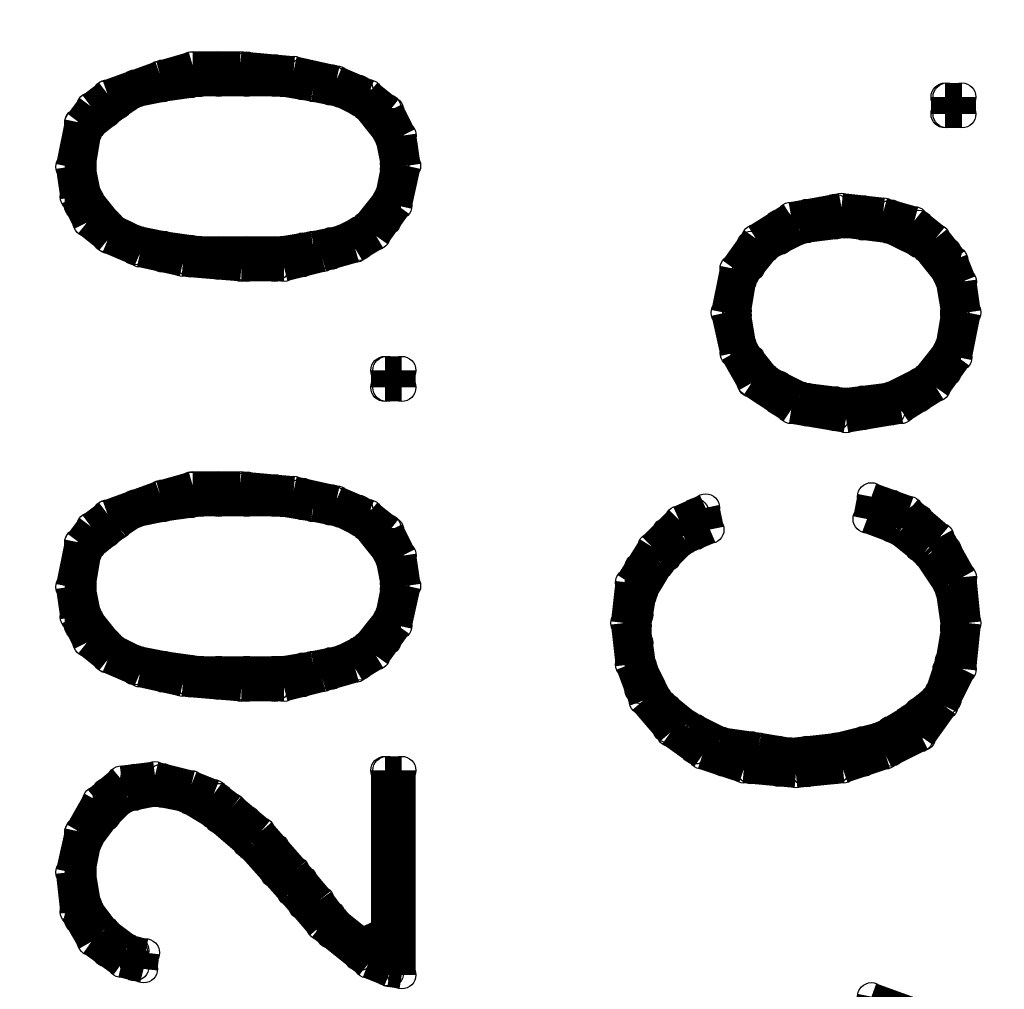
# Model space of a CAD drawing. Extents: x 97 to 162, y 100 to 201.
# Tile 30 of 47: x 137.84 to 139.6, y 144.63 to 146.36. Entities that reach past the tile are written whole.
import ezdxf

# ---------------------------------------------------------------- set-up
doc = ezdxf.new("R2010")
doc.units = 0
doc.layers.get('0').update_dxf_attribs({"linetype": 'CONTINUOUS'})
doc.layers.add('C-MASK_GBR', color=7, linetype='CONTINUOUS')
doc.layers.add('C-SILK_GBR', color=6, linetype='CONTINUOUS')

# ---------------------------------------------------------------- blocks, each defined once
blk = doc.blocks.new('ROUND_2')
blk.add_circle((0, 0), 0.025)

msp = doc.modelspace()

# ---------------------------------------------------------------- linework, layer by layer
at = {"layer": 'C-MASK_GBR', "const_width": 0.199898}
msp.add_lwpolyline([(147.951952, 154.795474, 0.8105196), (143.23187, 129.20345)], format="xyb", dxfattribs=at)
at = {"layer": 'C-SILK_GBR', "const_width": 0.199898}
msp.add_lwpolyline([(147.951952, 154.795474, 0.8105196), (143.23187, 129.20345)], format="xyb", dxfattribs=at)
at = {"layer": 'C-SILK_GBR', "const_width": 0.050038}
for points in [[(138.153394, 146.280378), (138.095228, 146.263614)], [(138.150092, 146.247612), (138.150092, 146.279362)], [(138.23823, 146.280378), (138.153394, 146.280378)], [(138.199876, 146.249898), (138.199876, 146.280378)], [(138.333734, 146.271742), (138.23823, 146.280378)], [(138.249914, 146.249898), (138.249914, 146.279362)], [(138.095228, 146.263614), (138.001248, 146.229578)], [(138.100054, 146.2405), (138.100054, 146.265138)], [(138.299952, 146.249898), (138.299952, 146.27479)], [(138.410188, 146.254724), (138.333734, 146.271742)], [(138.34999, 146.243802), (138.34999, 146.267932)], [(138.050016, 146.229832), (138.050016, 146.247358)], [(138.101832, 146.240754), (138.164316, 146.249644)], [(138.164316, 146.249644), (138.167872, 146.249898)], [(138.167872, 146.249898), (138.31062, 146.249898)], [(138.31062, 146.249898), (138.314938, 146.249644)], [(138.314938, 146.249644), (138.368278, 146.240754)], [(138.400028, 146.234404), (138.400028, 146.25701)], [(138.467338, 146.230086), (138.410188, 146.254724)], [(138.001248, 146.229578), (137.97153, 146.207226)], [(137.999978, 146.194272), (137.999978, 146.228562)], [(138.020044, 146.21002), (138.046968, 146.228054)], [(138.046968, 146.228054), (138.055858, 146.23161)], [(138.055858, 146.23161), (138.100562, 146.2405)], [(138.100562, 146.2405), (138.101832, 146.240754)], [(138.368278, 146.240754), (138.369294, 146.2405)], [(138.369294, 146.2405), (138.413744, 146.23161)], [(138.413744, 146.23161), (138.420094, 146.229578)], [(138.420094, 146.229578), (138.455908, 146.211544)], [(138.450066, 146.214592), (138.450066, 146.237706)], [(138.505184, 146.19986), (138.467338, 146.230086)], [(137.973562, 146.17319), (138.018266, 146.20875)], [(138.018266, 146.20875), (138.020044, 146.21002)], [(138.455908, 146.211544), (138.46429, 146.20494)], [(139.526772, 146.22399), (139.496546, 146.22399)], [(139.496546, 146.22399), (139.496546, 146.193764)], [(139.500102, 146.193764), (139.500102, 146.22399)], [(139.526772, 146.193764), (139.526772, 146.22399)], [(137.97153, 146.207226), (137.950194, 146.178778)], [(138.46429, 146.20494), (138.49985, 146.160236)], [(138.500104, 146.159982), (138.500104, 146.204178)], [(138.527536, 146.154902), (138.505184, 146.19986)], [(139.496546, 146.193764), (139.526772, 146.193764)], [(137.950194, 146.178778), (137.934192, 146.099276)], [(137.94994, 146.029172), (137.94994, 146.177762)], [(137.955782, 146.104102), (137.964672, 146.157696)], [(137.964672, 146.157696), (137.973562, 146.17319)], [(138.49985, 146.160236), (138.50493, 146.149568)], [(138.50493, 146.149568), (138.51382, 146.104864)], [(138.53541, 146.101054), (138.527536, 146.154902)], [(137.955274, 146.100038), (137.955782, 146.104102)], [(138.51382, 146.104864), (138.514328, 146.100038)], [(137.934192, 146.099276), (137.942066, 146.045174)], [(137.955782, 146.095212), (137.955274, 146.100038)], [(137.964672, 146.050508), (137.955782, 146.095212)], [(138.51382, 146.095212), (138.50493, 146.050508)], [(138.514328, 146.100038), (138.51382, 146.095212)], [(138.519662, 146.029934), (138.53541, 146.101054)], [(137.969752, 146.03984), (137.964672, 146.050508)], [(138.50493, 146.050508), (138.49985, 146.03984)], [(137.942066, 146.045174), (137.964672, 145.999962)], [(138.005566, 145.995136), (137.969752, 146.03984)], [(138.49985, 146.03984), (138.46429, 145.995136)], [(138.500104, 146.002756), (138.500104, 146.03984)], [(138.4808, 145.975832), (138.519662, 146.029934)], [(139.311634, 146.027394), (139.221718, 146.011138)], [(139.249912, 145.988786), (139.249912, 146.016218)], [(139.29995, 145.995136), (139.29995, 146.025362)], [(139.38631, 146.019012), (139.311634, 146.027394)], [(139.349988, 145.993612), (139.349988, 146.023076)], [(139.441936, 146.003264), (139.38631, 146.019012)], [(137.964672, 145.999962), (138.002264, 145.969736)], [(137.999978, 145.971768), (137.999978, 146.001994)], [(139.221718, 146.011138), (139.158472, 145.971514)], [(139.400026, 145.986754), (139.400026, 146.015202)], [(139.480544, 145.972276), (139.441936, 146.003264)], [(138.013694, 145.988278), (138.005566, 145.995136)], [(138.049508, 145.970498), (138.013694, 145.988278)], [(138.455908, 145.988278), (138.420094, 145.970498)], [(138.450066, 145.95729), (138.450066, 145.985484)], [(138.46429, 145.995136), (138.455908, 145.988278)], [(139.183364, 145.959068), (139.236958, 145.985738)], [(139.199874, 145.967196), (139.199874, 145.997422)], [(139.236958, 145.985738), (139.245086, 145.988278)], [(139.245086, 145.988278), (139.31646, 145.997168)], [(139.31646, 145.997168), (139.32281, 145.997168)], [(139.32281, 145.997168), (139.394184, 145.988278)], [(139.394184, 145.988278), (139.402312, 145.985738)], [(139.402312, 145.985738), (139.455906, 145.959068)], [(139.450064, 145.961862), (139.450064, 145.99666)], [(138.002264, 145.969736), (138.059414, 145.945352)], [(138.055858, 145.968466), (138.049508, 145.970498)], [(138.050016, 145.949416), (138.050016, 145.970244)], [(138.100562, 145.959322), (138.055858, 145.968466)], [(138.413744, 145.968466), (138.369294, 145.959322)], [(138.400028, 145.941034), (138.400028, 145.965672)], [(138.420094, 145.970498), (138.413744, 145.968466)], [(138.443462, 145.95348), (138.4808, 145.975832)], [(139.158472, 145.971514), (139.119864, 145.917412)], [(139.51204, 145.932906), (139.480544, 145.972276)], [(138.059414, 145.945352), (138.135868, 145.928334)], [(138.100054, 145.936208), (138.100054, 145.959576)], [(138.101832, 145.959068), (138.100562, 145.959322)], [(138.164316, 145.950178), (138.101832, 145.959068)], [(138.150092, 145.927064), (138.150092, 145.95221)], [(138.167872, 145.949924), (138.164316, 145.950178)], [(138.31062, 145.949924), (138.167872, 145.949924)], [(138.199876, 145.923), (138.199876, 145.949924)], [(138.249914, 145.919698), (138.249914, 145.949924)], [(138.299952, 145.919698), (138.299952, 145.949924)], [(138.314938, 145.950432), (138.31062, 145.949924)], [(138.368278, 145.959322), (138.314938, 145.950432)], [(138.34999, 145.92808), (138.34999, 145.956274)], [(138.369294, 145.959322), (138.368278, 145.959322)], [(138.384534, 145.936716), (138.443462, 145.95348)], [(139.139422, 145.907506), (139.175236, 145.95221)], [(139.15009, 145.920714), (139.15009, 145.959576)], [(139.175236, 145.95221), (139.183364, 145.959068)], [(139.455906, 145.959068), (139.464288, 145.95221)], [(139.464288, 145.95221), (139.499848, 145.907506)], [(139.500102, 145.907506), (139.500102, 145.947892)], [(138.135868, 145.928334), (138.240262, 145.919698)], [(138.316462, 145.919698), (138.384534, 145.936716)], [(139.527534, 145.894298), (139.51204, 145.932906)], [(138.240262, 145.919698), (138.316462, 145.919698)], [(139.119864, 145.917412), (139.104116, 145.838672)], [(139.125452, 145.842482), (139.134342, 145.896076)], [(139.134342, 145.896076), (139.139422, 145.907506)], [(139.499848, 145.907506), (139.504928, 145.896076)], [(139.504928, 145.896076), (139.514072, 145.842482)], [(139.535408, 145.83918), (139.527534, 145.894298)], [(139.124944, 145.838418), (139.125452, 145.842482)], [(139.514072, 145.842482), (139.514326, 145.838418)], [(139.104116, 145.838672), (139.120118, 145.767044)], [(139.125452, 145.834354), (139.124944, 145.838418)], [(139.134342, 145.78076), (139.125452, 145.834354)], [(139.514072, 145.834354), (139.504928, 145.78076)], [(139.514326, 145.838418), (139.514072, 145.834354)], [(139.519406, 145.75917), (139.535408, 145.83918)], [(139.139422, 145.76933), (139.134342, 145.78076)], [(139.175236, 145.724626), (139.139422, 145.76933)], [(139.499848, 145.76933), (139.464288, 145.724626)], [(139.504928, 145.78076), (139.499848, 145.76933)], [(139.500102, 145.732246), (139.500102, 145.76933)], [(139.120118, 145.767044), (139.150852, 145.712942)], [(139.15009, 145.71472), (139.15009, 145.755868)], [(139.480798, 145.705068), (139.519406, 145.75917)], [(138.526774, 145.735802), (138.496548, 145.735802)], [(138.496548, 145.735802), (138.496548, 145.705322)], [(138.500104, 145.705322), (138.500104, 145.735802)], [(138.526774, 145.705322), (138.526774, 145.735802)], [(139.183364, 145.717768), (139.175236, 145.724626)], [(139.236958, 145.691098), (139.183364, 145.717768)], [(139.455906, 145.717768), (139.402312, 145.691098)], [(139.464288, 145.724626), (139.455906, 145.717768)], [(138.496548, 145.705322), (138.526774, 145.705322)], [(139.150852, 145.712942), (139.221972, 145.665698)], [(139.199874, 145.68043), (139.199874, 145.70964)], [(139.417806, 145.665698), (139.480798, 145.705068)], [(139.450064, 145.686018), (139.450064, 145.714974)], [(139.245086, 145.688558), (139.236958, 145.691098)], [(139.31646, 145.679668), (139.245086, 145.688558)], [(139.249912, 145.661126), (139.249912, 145.68805)], [(139.29995, 145.652744), (139.29995, 145.6817)], [(139.394184, 145.688558), (139.32281, 145.679668)], [(139.349988, 145.654522), (139.349988, 145.68297)], [(139.402312, 145.691098), (139.394184, 145.688558)], [(139.400026, 145.662904), (139.400026, 145.690082)], [(139.221972, 145.665698), (139.319762, 145.649442)], [(139.32281, 145.679668), (139.31646, 145.679668)], [(139.319762, 145.649442), (139.417806, 145.665698)], [(138.153394, 145.530316), (138.095228, 145.513806)], [(138.150092, 145.497804), (138.150092, 145.5293)], [(138.23823, 145.530316), (138.153394, 145.530316)], [(138.199876, 145.50009), (138.199876, 145.530316)], [(138.333734, 145.52168), (138.23823, 145.530316)], [(138.249914, 145.50009), (138.249914, 145.5293)], [(138.299952, 145.50009), (138.299952, 145.524728)], [(138.095228, 145.513806), (138.001248, 145.479516)], [(138.100054, 145.490438), (138.100054, 145.515076)], [(138.410188, 145.504662), (138.333734, 145.52168)], [(138.34999, 145.49374), (138.34999, 145.518124)], [(138.400028, 145.484342), (138.400028, 145.506948)], [(139.365228, 145.51025), (139.357354, 145.470372)], [(139.431776, 145.48612), (139.365228, 145.51025)], [(138.050016, 145.47977), (138.050016, 145.497296)], [(138.055858, 145.481548), (138.100562, 145.490692)], [(138.100562, 145.490692), (138.101832, 145.490946)], [(138.101832, 145.490946), (138.164316, 145.499836)], [(138.164316, 145.499836), (138.167872, 145.50009)], [(138.167872, 145.50009), (138.31062, 145.50009)], [(138.31062, 145.50009), (138.314938, 145.499582)], [(138.314938, 145.499582), (138.368278, 145.490692)], [(138.368278, 145.490692), (138.369294, 145.490692)], [(138.369294, 145.490692), (138.413744, 145.481548)], [(138.467338, 145.480024), (138.410188, 145.504662)], [(139.069064, 145.490438), (139.021566, 145.469102)], [(139.076938, 145.451576), (139.069064, 145.490438)], [(139.400026, 145.45437), (139.400026, 145.49755)], [(138.001248, 145.479516), (137.97153, 145.457164)], [(137.999978, 145.44421), (137.999978, 145.4785)], [(138.020044, 145.460212), (138.046968, 145.477992)], [(138.046968, 145.477992), (138.055858, 145.481548)], [(138.413744, 145.481548), (138.420094, 145.479516)], [(138.420094, 145.479516), (138.455908, 145.461736)], [(138.450066, 145.46453), (138.450066, 145.487644)], [(138.505184, 145.450052), (138.467338, 145.480024)], [(139.050014, 145.440146), (139.050014, 145.481802)], [(139.487402, 145.438368), (139.431776, 145.48612)], [(139.450064, 145.419572), (139.450064, 145.470626)], [(137.97153, 145.457164), (137.950194, 145.428716)], [(137.973562, 145.423128), (138.018266, 145.458688)], [(138.018266, 145.458688), (138.020044, 145.460212)], [(138.455908, 145.461736), (138.46429, 145.454878)], [(138.46429, 145.454878), (138.49985, 145.410174)], [(138.500104, 145.410174), (138.500104, 145.454116)], [(139.021566, 145.469102), (138.973306, 145.420842)], [(139.357354, 145.470372), (139.408662, 145.451068)], [(138.527536, 145.40484), (138.505184, 145.450052)], [(138.999976, 145.4023), (138.999976, 145.447766)], [(139.032996, 145.43278), (139.076938, 145.451576)], [(139.408662, 145.451068), (139.41552, 145.447258)], [(139.41552, 145.447258), (139.460224, 145.411444)], [(139.527534, 145.366486), (139.487402, 145.438368)], [(137.950194, 145.428716), (137.934192, 145.349214)], [(137.94994, 145.27911), (137.94994, 145.427954)], [(137.964672, 145.407634), (137.973562, 145.423128)], [(138.973306, 145.420842), (138.933174, 145.356834)], [(138.989562, 145.391886), (139.025122, 145.427446)], [(139.025122, 145.427446), (139.032996, 145.43278)], [(137.955782, 145.35404), (137.964672, 145.407634)], [(138.49985, 145.410174), (138.50493, 145.399506)], [(138.53541, 145.350992), (138.527536, 145.40484)], [(139.460224, 145.411444), (139.465558, 145.405856)], [(139.465558, 145.405856), (139.501118, 145.352262)], [(139.500102, 145.35404), (139.500102, 145.415762)], [(138.50493, 145.399506), (138.51382, 145.354802)], [(138.949938, 145.29943), (138.949938, 145.383758)], [(138.958828, 145.342356), (138.985752, 145.38706)], [(138.985752, 145.38706), (138.989562, 145.391886)], [(139.535662, 145.284698), (139.527534, 145.366486)], [(137.934192, 145.349214), (137.942066, 145.295112)], [(137.955274, 145.349976), (137.955782, 145.35404)], [(137.955782, 145.34515), (137.955274, 145.349976)], [(138.51382, 145.354802), (138.514328, 145.349976)], [(138.514328, 145.349976), (138.51382, 145.34515)], [(138.519662, 145.280126), (138.53541, 145.350992)], [(138.933174, 145.356834), (138.925046, 145.284698)], [(139.501118, 145.352262), (139.505182, 145.341848)], [(137.964672, 145.300446), (137.955782, 145.34515)], [(138.51382, 145.34515), (138.50493, 145.300446)], [(138.94689, 145.280126), (138.95578, 145.333466)], [(138.95578, 145.333466), (138.958828, 145.342356)], [(139.505182, 145.341848), (139.514072, 145.279364)], [(137.942066, 145.295112), (137.964672, 145.2499)], [(137.969752, 145.289778), (137.964672, 145.300446)], [(138.50493, 145.300446), (138.49985, 145.289778)], [(138.005566, 145.245074), (137.969752, 145.289778)], [(138.49985, 145.289778), (138.46429, 145.245074)], [(138.4808, 145.226024), (138.519662, 145.280126)], [(138.500104, 145.252694), (138.500104, 145.289778)], [(138.925046, 145.284698), (138.933428, 145.210276)], [(138.946382, 145.275808), (138.94689, 145.280126)], [(139.514072, 145.279364), (139.514326, 145.275808)], [(139.52728, 145.202656), (139.535662, 145.284698)], [(138.946636, 145.272252), (138.946382, 145.275808)], [(138.955526, 145.209768), (138.946636, 145.272252)], [(139.514072, 145.271744), (139.504928, 145.21815)], [(139.514326, 145.275808), (139.514072, 145.271744)], [(137.964672, 145.2499), (138.002264, 145.219928)], [(137.999978, 145.221706), (137.999978, 145.251932)], [(138.013694, 145.23847), (138.005566, 145.245074)], [(138.46429, 145.245074), (138.455908, 145.23847)], [(138.949938, 145.16608), (138.949938, 145.249138)], [(138.049508, 145.220436), (138.013694, 145.23847)], [(138.455908, 145.23847), (138.420094, 145.220436)], [(138.443462, 145.203418), (138.4808, 145.226024)], [(138.450066, 145.207482), (138.450066, 145.235422)], [(138.002264, 145.219928), (138.059414, 145.19529)], [(138.055858, 145.218404), (138.049508, 145.220436)], [(138.050016, 145.199354), (138.050016, 145.220182)], [(138.100562, 145.209514), (138.055858, 145.218404)], [(138.100054, 145.1864), (138.100054, 145.209514)], [(138.101832, 145.20926), (138.100562, 145.209514)], [(138.164316, 145.20037), (138.101832, 145.20926)], [(138.368278, 145.20926), (138.314938, 145.20037)], [(138.369294, 145.209514), (138.368278, 145.20926)], [(138.413744, 145.218404), (138.369294, 145.209514)], [(138.400028, 145.190972), (138.400028, 145.21561)], [(138.420094, 145.220436), (138.413744, 145.218404)], [(138.933428, 145.210276), (138.957558, 145.146014)], [(138.958066, 145.202148), (138.955526, 145.209768)], [(139.504166, 145.21434), (139.486132, 145.160746)], [(139.504928, 145.21815), (139.504166, 145.21434)], [(138.059414, 145.19529), (138.135868, 145.178272)], [(138.150092, 145.177256), (138.150092, 145.202402)], [(138.167872, 145.200116), (138.164316, 145.20037)], [(138.31062, 145.200116), (138.167872, 145.200116)], [(138.199876, 145.172938), (138.199876, 145.200116)], [(138.249914, 145.169636), (138.249914, 145.200116)], [(138.299952, 145.169636), (138.299952, 145.200116)], [(138.314938, 145.20037), (138.31062, 145.200116)], [(138.34999, 145.178018), (138.34999, 145.206212)], [(138.384534, 145.186654), (138.443462, 145.203418)], [(138.984736, 145.148554), (138.958066, 145.202148)], [(139.494514, 145.137124), (139.52728, 145.202656)], [(139.500102, 145.147792), (139.500102, 145.202148)], [(138.135868, 145.178272), (138.240262, 145.169636)], [(138.316462, 145.169636), (138.384534, 145.186654)], [(138.240262, 145.169636), (138.316462, 145.169636)], [(139.486132, 145.160746), (139.478004, 145.149316)], [(138.957558, 145.146014), (139.006326, 145.089118)], [(138.991594, 145.140426), (138.984736, 145.148554)], [(139.036044, 145.104612), (138.991594, 145.140426)], [(139.478004, 145.149316), (139.433554, 145.113502)], [(139.454636, 145.081244), (139.494514, 145.137124)], [(138.999976, 145.096484), (138.999976, 145.133568)], [(139.450064, 145.078958), (139.450064, 145.12671)], [(139.040616, 145.101818), (139.036044, 145.104612)], [(139.09421, 145.074894), (139.040616, 145.101818)], [(139.43076, 145.111724), (139.386056, 145.0848)], [(139.433554, 145.113502), (139.43076, 145.111724)], [(139.006326, 145.089118), (139.063222, 145.048478)], [(139.050014, 145.057876), (139.050014, 145.096992)], [(139.386056, 145.0848), (139.379198, 145.082006)], [(139.400026, 145.053812), (139.400026, 145.093182)], [(139.10183, 145.072608), (139.09421, 145.074894)], [(139.100052, 145.036286), (139.100052, 145.072862)], [(139.16406, 145.063718), (139.10183, 145.072608)], [(139.379198, 145.082006), (139.307824, 145.064226)], [(139.349988, 145.035524), (139.349988, 145.07464)], [(139.390374, 145.048986), (139.454636, 145.081244)], [(139.15009, 145.02257), (139.15009, 145.06575)], [(139.2174, 145.054828), (139.16406, 145.063718)], [(139.199874, 145.017998), (139.199874, 145.057622)], [(139.224258, 145.054574), (139.2174, 145.054828)], [(139.304522, 145.063464), (139.224258, 145.054574)], [(139.249912, 145.017236), (139.249912, 145.057368)], [(139.29995, 145.022316), (139.29995, 145.062956)], [(139.307824, 145.064226), (139.304522, 145.063464)], [(139.314428, 145.023586), (139.390374, 145.048986)], [(139.063222, 145.048478), (139.13739, 145.02384)], [(138.526774, 145.021554), (138.496548, 145.021554)], [(138.496548, 145.021554), (138.496548, 144.734026)], [(138.500104, 144.66189), (138.500104, 145.021554)], [(138.526774, 144.656302), (138.526774, 145.021554)], [(139.13739, 145.02384), (139.230354, 145.015204)], [(139.230354, 145.015204), (139.314428, 145.023586)], [(138.026394, 145.00479), (137.981944, 144.967706)], [(138.086084, 145.012156), (138.026394, 145.00479)], [(138.050016, 144.975072), (138.050016, 145.007584)], [(138.151108, 144.9959), (138.086084, 145.012156)], [(138.100054, 144.980152), (138.100054, 145.0086)], [(138.150092, 144.96669), (138.150092, 144.996154)], [(138.19124, 144.979898), (138.151108, 144.9959)], [(137.999978, 144.940782), (137.999978, 144.982692)], [(138.038078, 144.972786), (138.082528, 144.981676)], [(138.082528, 144.981676), (138.092434, 144.981676)], [(138.092434, 144.981676), (138.137138, 144.972786)], [(138.223752, 144.95526), (138.19124, 144.979898)], [(137.981944, 144.967706), (137.950448, 144.912334)], [(137.998454, 144.939004), (138.025124, 144.965928)], [(138.025124, 144.965928), (138.038078, 144.972786)], [(138.137138, 144.972786), (138.145012, 144.969738)], [(138.145012, 144.969738), (138.189716, 144.942814)], [(138.199876, 144.934432), (138.199876, 144.973294)], [(138.275314, 144.912334), (138.223752, 144.95526)], [(137.969244, 144.90065), (137.996168, 144.936464)], [(137.996168, 144.936464), (137.998454, 144.939004)], [(138.189716, 144.942814), (138.193018, 144.940528)], [(138.193018, 144.940528), (138.255502, 144.886934)], [(138.249914, 144.891506), (138.249914, 144.933416)], [(137.950448, 144.912334), (137.934192, 144.83969)], [(137.94994, 144.754854), (137.94994, 144.910556)], [(138.336274, 144.842738), (138.275314, 144.912334)], [(137.955782, 144.84604), (137.964672, 144.89049)], [(137.964672, 144.89049), (137.969244, 144.90065)], [(138.255502, 144.886934), (138.258042, 144.884394)], [(138.258042, 144.884394), (138.329416, 144.80413)], [(138.299952, 144.83715), (138.299952, 144.88414)], [(137.934192, 144.83969), (137.942066, 144.76857)], [(137.955274, 144.84096), (137.955782, 144.84604)], [(137.955782, 144.836896), (137.955274, 144.84096)], [(138.38047, 144.789906), (138.336274, 144.842738)], [(137.964672, 144.783302), (137.955782, 144.836896)], [(138.34999, 144.78), (138.34999, 144.826228)], [(138.329416, 144.80413), (138.32967, 144.803876)], [(138.32967, 144.803876), (138.38174, 144.74317)], [(138.406886, 144.7546), (138.38047, 144.789906)], [(137.942066, 144.76857), (137.972546, 144.715484)], [(137.969244, 144.77238), (137.964672, 144.783302)], [(137.996168, 144.73682), (137.969244, 144.77238)], [(138.400028, 144.728438), (138.400028, 144.763744)], [(138.411204, 144.750028), (138.406886, 144.7546)], [(138.455908, 144.714468), (138.411204, 144.750028)], [(138.000994, 144.73174), (137.996168, 144.73682)], [(137.999978, 144.695672), (137.999978, 144.732756)], [(138.38174, 144.74317), (138.466322, 144.675352)], [(138.496548, 144.734026), (138.455908, 144.714468)], [(137.972546, 144.715484), (138.026648, 144.676622)], [(138.036808, 144.70507), (138.000994, 144.73174)], [(138.450066, 144.68856), (138.450066, 144.71904)], [(138.046968, 144.700498), (138.036808, 144.70507)], [(138.069066, 144.695926), (138.046968, 144.700498)], [(138.050016, 144.67078), (138.050016, 144.699736)], [(138.065764, 144.66697), (138.069066, 144.695926)], [(138.026648, 144.676622), (138.065764, 144.66697)], [(138.466322, 144.675352), (138.50493, 144.659858)], [(138.50493, 144.659858), (138.526774, 144.656302)], [(139.365228, 144.61744), (139.357354, 144.577562)], [(139.431776, 144.59331), (139.365228, 144.61744)]]:
    msp.add_lwpolyline(points, dxfattribs=at)

# ---------------------------------------------------------------- block references
at = {"layer": 'C-SILK_GBR'}
for p in [(138.150092, 146.279362), (138.153394, 146.280378), (138.199876, 146.280378), (138.23823, 146.280378), (138.249914, 146.279362), (138.095228, 146.263614), (138.100054, 146.265138), (138.299952, 146.27479), (138.333734, 146.271742), (138.34999, 146.267932), (138.050016, 146.247358), (138.150092, 146.247612), (138.164316, 146.249644), (138.167872, 146.249898), (138.199876, 146.249898), (138.249914, 146.249898), (138.299952, 146.249898), (138.31062, 146.249898), (138.314938, 146.249644), (138.400028, 146.25701), (138.410188, 146.254724), (137.999978, 146.228562), (138.001248, 146.229578), (138.046968, 146.228054), (138.050016, 146.229832), (138.055858, 146.23161), (138.100054, 146.2405), (138.100562, 146.2405), (138.101832, 146.240754), (138.34999, 146.243802), (138.368278, 146.240754), (138.369294, 146.2405), (138.400028, 146.234404), (138.413744, 146.23161), (138.420094, 146.229578), (138.450066, 146.237706), (138.467338, 146.230086), (138.018266, 146.20875), (138.020044, 146.21002), (138.450066, 146.214592), (138.455908, 146.211544), (139.496546, 146.22399), (139.500102, 146.22399), (139.526772, 146.22399), (139.526772, 146.22399), (137.97153, 146.207226), (137.999978, 146.194272), (138.46429, 146.20494), (138.500104, 146.204178), (138.505184, 146.19986), (139.496546, 146.193764), (139.500102, 146.193764), (139.526772, 146.193764), (137.94994, 146.177762), (137.950194, 146.178778), (137.964672, 146.157696), (137.973562, 146.17319), (138.49985, 146.160236), (138.500104, 146.159982), (138.50493, 146.149568), (138.527536, 146.154902), (137.955782, 146.104102), (138.51382, 146.104864), (137.934192, 146.099276), (137.955274, 146.100038), (137.955782, 146.095212), (138.51382, 146.095212), (138.514328, 146.100038), (138.514328, 146.100038), (138.53541, 146.101054), (138.53541, 146.101054), (137.964672, 146.050508), (138.50493, 146.050508), (137.942066, 146.045174), (137.969752, 146.03984), (138.49985, 146.03984), (138.500104, 146.03984), (137.94994, 146.029172), (138.519662, 146.029934), (139.249912, 146.016218), (139.29995, 146.025362), (139.311634, 146.027394), (139.349988, 146.023076), (139.38631, 146.019012), (137.964672, 145.999962), (137.999978, 146.001994), (138.500104, 146.002756), (139.221718, 146.011138), (139.400026, 146.015202), (139.441936, 146.003264), (138.005566, 145.995136), (138.013694, 145.988278), (138.450066, 145.985484), (138.455908, 145.988278), (138.46429, 145.995136), (139.199874, 145.997422), (139.236958, 145.985738), (139.245086, 145.988278), (139.249912, 145.988786), (139.29995, 145.995136), (139.31646, 145.997168), (139.32281, 145.997168), (139.349988, 145.993612), (139.394184, 145.988278), (139.400026, 145.986754), (139.402312, 145.985738), (139.450064, 145.99666), (137.999978, 145.971768), (138.002264, 145.969736), (138.049508, 145.970498), (138.050016, 145.970244), (138.055858, 145.968466), (138.400028, 145.965672), (138.413744, 145.968466), (138.420094, 145.970498), (138.4808, 145.975832), (139.158472, 145.971514), (139.199874, 145.967196), (139.480544, 145.972276), (138.050016, 145.949416), (138.059414, 145.945352), (138.100054, 145.959576), (138.100562, 145.959322), (138.101832, 145.959068), (138.150092, 145.95221), (138.164316, 145.950178), (138.167872, 145.949924), (138.199876, 145.949924), (138.249914, 145.949924), (138.299952, 145.949924), (138.31062, 145.949924), (138.314938, 145.950432), (138.34999, 145.956274), (138.368278, 145.959322), (138.369294, 145.959322), (138.443462, 145.95348), (138.450066, 145.95729), (139.15009, 145.959576), (139.175236, 145.95221), (139.183364, 145.959068), (139.450064, 145.961862), (139.455906, 145.959068), (139.464288, 145.95221), (139.500102, 145.947892), (138.100054, 145.936208), (138.135868, 145.928334), (138.34999, 145.92808), (138.384534, 145.936716), (138.400028, 145.941034), (139.51204, 145.932906), (138.150092, 145.927064), (138.199876, 145.923), (138.240262, 145.919698), (138.249914, 145.919698), (138.299952, 145.919698), (138.316462, 145.919698), (139.119864, 145.917412), (139.15009, 145.920714), (139.134342, 145.896076), (139.139422, 145.907506), (139.499848, 145.907506), (139.500102, 145.907506), (139.504928, 145.896076), (139.527534, 145.894298), (139.125452, 145.842482), (139.514072, 145.842482), (139.514072, 145.842482), (139.104116, 145.838672), (139.124944, 145.838418), (139.125452, 145.834354), (139.514072, 145.834354), (139.514072, 145.834354), (139.514326, 145.838418), (139.514326, 145.838418), (139.535408, 145.83918), (139.535408, 145.83918), (139.134342, 145.78076), (139.139422, 145.76933), (139.499848, 145.76933), (139.500102, 145.76933), (139.504928, 145.78076), (139.120118, 145.767044), (139.15009, 145.755868), (139.519406, 145.75917), (138.496548, 145.735802), (138.500104, 145.735802), (138.526774, 145.735802), (138.526774, 145.735802), (139.175236, 145.724626), (139.183364, 145.717768), (139.455906, 145.717768), (139.464288, 145.724626), (139.500102, 145.732246), (138.496548, 145.705322), (138.500104, 145.705322), (138.526774, 145.705322), (139.15009, 145.71472), (139.150852, 145.712942), (139.199874, 145.70964), (139.450064, 145.714974), (139.480798, 145.705068), (139.236958, 145.691098), (139.245086, 145.688558), (139.249912, 145.68805), (139.29995, 145.6817), (139.349988, 145.68297), (139.394184, 145.688558), (139.400026, 145.690082), (139.402312, 145.691098), (139.450064, 145.686018), (139.199874, 145.68043), (139.221972, 145.665698), (139.31646, 145.679668), (139.32281, 145.679668), (139.417806, 145.665698), (139.249912, 145.661126), (139.29995, 145.652744), (139.319762, 145.649442), (139.349988, 145.654522), (139.400026, 145.662904), (138.150092, 145.5293), (138.153394, 145.530316), (138.199876, 145.530316), (138.23823, 145.530316), (138.249914, 145.5293), (138.299952, 145.524728), (138.095228, 145.513806), (138.100054, 145.515076), (138.333734, 145.52168), (138.34999, 145.518124), (138.400028, 145.506948), (139.365228, 145.51025), (138.050016, 145.497296), (138.100054, 145.490438), (138.100562, 145.490692), (138.101832, 145.490946), (138.150092, 145.497804), (138.164316, 145.499836), (138.167872, 145.50009), (138.199876, 145.50009), (138.249914, 145.50009), (138.299952, 145.50009), (138.31062, 145.50009), (138.314938, 145.499582), (138.34999, 145.49374), (138.368278, 145.490692), (138.369294, 145.490692), (138.410188, 145.504662), (139.069064, 145.490438), (139.400026, 145.49755), (137.999978, 145.4785), (138.001248, 145.479516), (138.046968, 145.477992), (138.050016, 145.47977), (138.055858, 145.481548), (138.400028, 145.484342), (138.413744, 145.481548), (138.420094, 145.479516), (138.450066, 145.487644), (138.467338, 145.480024), (139.050014, 145.481802), (139.431776, 145.48612), (139.450064, 145.470626), (137.97153, 145.457164), (138.018266, 145.458688), (138.020044, 145.460212), (138.450066, 145.46453), (138.455908, 145.461736), (138.46429, 145.454878), (138.500104, 145.454116), (139.021566, 145.469102), (139.357354, 145.470372), (139.400026, 145.45437), (137.999978, 145.44421), (138.505184, 145.450052), (138.999976, 145.447766), (139.050014, 145.440146), (139.076938, 145.451576), (139.408662, 145.451068), (139.41552, 145.447258), (139.487402, 145.438368), (137.94994, 145.427954), (137.950194, 145.428716), (137.973562, 145.423128), (138.973306, 145.420842), (139.025122, 145.427446), (139.032996, 145.43278), (139.450064, 145.419572), (137.964672, 145.407634), (138.49985, 145.410174), (138.500104, 145.410174), (138.527536, 145.40484), (138.999976, 145.4023), (139.460224, 145.411444), (139.465558, 145.405856), (139.500102, 145.415762), (138.50493, 145.399506), (138.949938, 145.383758), (138.985752, 145.38706), (138.989562, 145.391886), (139.527534, 145.366486), (137.934192, 145.349214), (137.955274, 145.349976), (137.955782, 145.35404), (138.51382, 145.354802), (138.514328, 145.349976), (138.514328, 145.349976), (138.53541, 145.350992), (138.53541, 145.350992), (138.933174, 145.356834), (139.500102, 145.35404), (139.501118, 145.352262), (137.955782, 145.34515), (138.51382, 145.34515), (138.95578, 145.333466), (138.958828, 145.342356), (139.505182, 145.341848), (137.942066, 145.295112), (137.964672, 145.300446), (138.50493, 145.300446), (138.949938, 145.29943), (137.94994, 145.27911), (137.969752, 145.289778), (138.49985, 145.289778), (138.500104, 145.289778), (138.519662, 145.280126), (138.925046, 145.284698), (138.94689, 145.280126), (139.514072, 145.279364), (139.535662, 145.284698), (139.535662, 145.284698), (138.946382, 145.275808), (138.946636, 145.272252), (139.514072, 145.271744), (139.514072, 145.271744), (139.514326, 145.275808), (137.964672, 145.2499), (137.999978, 145.251932), (138.005566, 145.245074), (138.46429, 145.245074), (138.500104, 145.252694), (138.949938, 145.249138), (138.013694, 145.23847), (138.450066, 145.235422), (138.455908, 145.23847), (138.4808, 145.226024), (137.999978, 145.221706), (138.002264, 145.219928), (138.049508, 145.220436), (138.050016, 145.220182), (138.055858, 145.218404), (138.100054, 145.209514), (138.100562, 145.209514), (138.101832, 145.20926), (138.368278, 145.20926), (138.369294, 145.209514), (138.400028, 145.21561), (138.413744, 145.218404), (138.420094, 145.220436), (138.450066, 145.207482), (138.933428, 145.210276), (138.955526, 145.209768), (139.504166, 145.21434), (139.504928, 145.21815), (138.050016, 145.199354), (138.059414, 145.19529), (138.150092, 145.202402), (138.164316, 145.20037), (138.167872, 145.200116), (138.199876, 145.200116), (138.249914, 145.200116), (138.299952, 145.200116), (138.31062, 145.200116), (138.314938, 145.20037), (138.34999, 145.206212), (138.400028, 145.190972), (138.443462, 145.203418), (138.958066, 145.202148), (139.500102, 145.202148), (139.52728, 145.202656), (138.100054, 145.1864), (138.135868, 145.178272), (138.150092, 145.177256), (138.199876, 145.172938), (138.34999, 145.178018), (138.384534, 145.186654), (138.240262, 145.169636), (138.249914, 145.169636), (138.299952, 145.169636), (138.316462, 145.169636), (138.949938, 145.16608), (139.486132, 145.160746), (138.957558, 145.146014), (138.984736, 145.148554), (138.991594, 145.140426), (138.991594, 145.140426), (139.478004, 145.149316), (139.494514, 145.137124), (139.500102, 145.147792), (138.999976, 145.133568), (139.450064, 145.12671), (139.036044, 145.104612), (139.040616, 145.101818), (139.43076, 145.111724), (139.433554, 145.113502), (138.999976, 145.096484), (139.006326, 145.089118), (139.050014, 145.096992), (139.386056, 145.0848), (139.400026, 145.093182), (139.09421, 145.074894), (139.100052, 145.072862), (139.10183, 145.072608), (139.349988, 145.07464), (139.379198, 145.082006), (139.450064, 145.078958), (139.454636, 145.081244), (139.050014, 145.057876), (139.15009, 145.06575), (139.16406, 145.063718), (139.199874, 145.057622), (139.2174, 145.054828), (139.224258, 145.054574), (139.249912, 145.057368), (139.29995, 145.062956), (139.304522, 145.063464), (139.307824, 145.064226), (139.390374, 145.048986), (139.400026, 145.053812), (139.063222, 145.048478), (139.100052, 145.036286), (139.349988, 145.035524), (138.496548, 145.021554), (138.500104, 145.021554), (138.526774, 145.021554), (138.526774, 145.021554), (139.13739, 145.02384), (139.15009, 145.02257), (139.199874, 145.017998), (139.230354, 145.015204), (139.249912, 145.017236), (139.29995, 145.022316), (139.314428, 145.023586), (138.026394, 145.00479), (138.050016, 145.007584), (138.086084, 145.012156), (138.100054, 145.0086), (138.150092, 144.996154), (138.151108, 144.9959), (137.999978, 144.982692), (138.082528, 144.981676), (138.092434, 144.981676), (138.100054, 144.980152), (138.19124, 144.979898), (137.981944, 144.967706), (138.025124, 144.965928), (138.038078, 144.972786), (138.050016, 144.975072), (138.137138, 144.972786), (138.145012, 144.969738), (138.150092, 144.96669), (138.199876, 144.973294), (138.223752, 144.95526), (137.996168, 144.936464), (137.998454, 144.939004), (137.999978, 144.940782), (138.189716, 144.942814), (138.193018, 144.940528), (138.199876, 144.934432), (138.249914, 144.933416), (137.94994, 144.910556), (137.950448, 144.912334), (138.275314, 144.912334), (137.964672, 144.89049), (137.964672, 144.89049), (137.969244, 144.90065), (138.249914, 144.891506), (138.255502, 144.886934), (138.258042, 144.884394), (138.299952, 144.88414), (137.934192, 144.83969), (137.955274, 144.84096), (137.955782, 144.84604), (138.336274, 144.842738), (137.955782, 144.836896), (138.299952, 144.83715), (138.34999, 144.826228), (138.329416, 144.80413), (138.32967, 144.803876), (138.38047, 144.789906), (137.942066, 144.76857), (137.964672, 144.783302), (137.969244, 144.77238), (138.34999, 144.78), (137.94994, 144.754854), (138.400028, 144.763744), (138.406886, 144.7546), (138.411204, 144.750028), (137.996168, 144.73682), (137.999978, 144.732756), (138.38174, 144.74317), (138.496548, 144.734026), (137.972546, 144.715484), (138.000994, 144.73174), (138.400028, 144.728438), (138.450066, 144.71904), (138.036808, 144.70507), (138.046968, 144.700498), (138.050016, 144.699736), (138.455908, 144.714468), (137.999978, 144.695672), (138.069066, 144.695926), (138.450066, 144.68856), (138.026648, 144.676622), (138.050016, 144.67078), (138.065764, 144.66697), (138.466322, 144.675352), (138.500104, 144.66189), (138.50493, 144.659858), (138.526774, 144.656302), (139.365228, 144.61744)]:
    msp.add_blockref('ROUND_2', p, dxfattribs=at)

doc.saveas('drawing.dxf')
